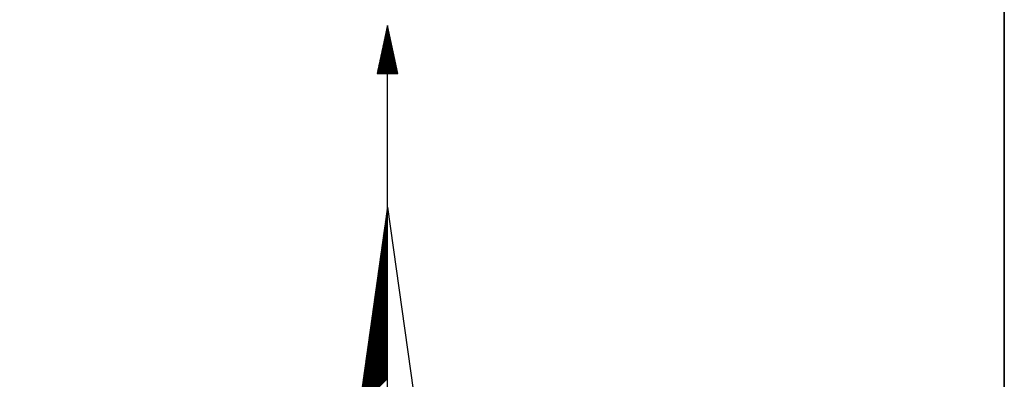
# Model space of a CAD drawing. Header units: metres. Extents: x 183400 to 184400, y 422200 to 427800.
# Tile 154 of 221: x 183958 to 184000, y 426178 to 426193. Entities that reach past the tile are written whole.
import ezdxf

# ---------------------------------------------------------------- set-up
doc = ezdxf.new("R2010")
doc.units = ezdxf.units.M
for name, color, linetype in [('N_MK2', 7, 'Continuous'), ('방위표', 7, 'Continuous'), ('일람표', 7, 'Continuous')]:
    doc.layers.add(name, color=color, linetype=linetype)

# ---------------------------------------------------------------- blocks, each defined once
blk = doc.blocks.new('N_MK2')
at = {"layer": '방위표', "color": 7, "linetype": 'Continuous'}
for points in [[(-3.123, 173.598), (3.123, 173.598), (0, 188.23)], [(-106.029, 0), (-33.696, -13.958), (0, 0), (-53.049, -53.048), (-13.958, -33.696), (0, 0), (0, -106.029), (13.958, -33.696), (0, 0), (53.048, -53.049), (33.696, -13.958), (0, 0), (106.028, 0), (33.696, 13.958), (0, 0), (53.049, 53.049), (13.958, 33.696), (0, 0), (0, 133.028), (-13.958, 33.696), (0, 0), (-53.049, 53.049), (-33.696, 13.958), (0, 0)]]:
    blk.add_lwpolyline(points, close=True, dxfattribs=at)
for points in [[(-0.962, 183.721), (0.624, 185.307)], [(-0.886, 184.08), (0.574, 185.54)], [(-0.809, 184.44), (0.524, 185.773)], [(-0.732, 184.8), (0.475, 186.006)], [(-0.655, 185.159), (0.425, 186.239)], [(-0.579, 185.519), (0.375, 186.473)], [(-0.502, 185.878), (0.325, 186.706)], [(-0.425, 186.238), (0.276, 186.939)], [(-0.348, 186.597), (0.226, 187.172)], [(-0.272, 186.957), (0.176, 187.405)], [(-0.195, 187.317), (0.126, 187.638)], [(-0.118, 187.676), (0.077, 187.871)], [(-0.041, 188.036), (0.027, 188.104)], [(-1.96, 179.046), (1.271, 182.277)], [(-1.883, 179.406), (1.221, 182.51)], [(-1.807, 179.765), (1.171, 182.743)], [(-1.73, 180.125), (1.121, 182.976)], [(-1.653, 180.484), (1.072, 183.209)], [(-1.576, 180.844), (1.022, 183.442)], [(-1.5, 181.204), (0.972, 183.675)], [(-1.423, 181.563), (0.922, 183.908)], [(-1.346, 181.923), (0.873, 184.142)], [(-1.269, 182.282), (0.823, 184.375)], [(-1.193, 182.642), (0.773, 184.608)], [(-1.116, 183.002), (0.723, 184.841)], [(-1.039, 183.361), (0.674, 185.074)], [(-2.958, 174.371), (1.917, 179.247)], [(-2.881, 174.731), (1.868, 179.48)], [(-2.804, 175.09), (1.818, 179.713)], [(-2.728, 175.45), (1.768, 179.946)], [(-2.651, 175.81), (1.718, 180.179)], [(-2.574, 176.169), (1.669, 180.412)], [(-2.497, 176.529), (1.619, 180.645)], [(-2.421, 176.888), (1.569, 180.878)], [(-2.344, 177.248), (1.519, 181.111)], [(-2.267, 177.608), (1.47, 181.344)], [(-2.19, 177.967), (1.42, 181.578)], [(-2.114, 178.327), (1.37, 181.811)], [(-2.037, 178.686), (1.32, 182.044)], [(-3.111, 173.652), (2.017, 178.78)], [(-3.035, 174.012), (1.967, 179.014)], [(-2.883, 173.598), (2.067, 178.547)], [(-2.6, 173.598), (2.116, 178.314)], [(-2.317, 173.598), (2.166, 178.081)], [(-2.034, 173.598), (2.216, 177.848)], [(-1.751, 173.598), (2.266, 177.615)], [(-1.469, 173.598), (2.315, 177.382)], [(-1.186, 173.598), (2.365, 177.149)], [(-0.903, 173.598), (2.415, 176.916)], [(-0.62, 173.598), (2.465, 176.683)], [(-0.337, 173.598), (2.514, 176.45)], [(-0.054, 173.598), (2.564, 176.216)], [(0, 133.028), (0, 173.598)], [(0.229, 173.598), (2.614, 175.983)], [(0.511, 173.598), (2.664, 175.75)], [(0.794, 173.598), (2.713, 175.517)], [(1.077, 173.598), (2.763, 175.284)], [(1.36, 173.598), (2.813, 175.051)], [(1.643, 173.598), (2.863, 174.818)], [(1.926, 173.598), (2.912, 174.585)], [(2.208, 173.598), (2.962, 174.352)], [(2.491, 173.598), (3.012, 174.119)], [(2.774, 173.598), (3.062, 173.885)], [(3.057, 173.598), (3.111, 173.652)], [(-0.265, 131.145), (0, 131.409)], [(-0.218, 131.474), (0, 131.692)], [(-0.172, 131.803), (0, 131.975)], [(-0.126, 132.132), (0, 132.258)], [(-0.08, 132.461), (0, 132.541)], [(-0.033, 132.79), (0, 132.823)], [(0, 133.028), (13.958, 33.696)], [(-0.727, 127.854), (0, 128.581)], [(-0.681, 128.183), (0, 128.864)], [(-0.635, 128.512), (0, 129.146)], [(-0.588, 128.841), (0, 129.429)], [(-0.542, 129.17), (0, 129.712)], [(-0.496, 129.499), (0, 129.995)], [(-0.45, 129.828), (0, 130.278)], [(-0.403, 130.157), (0, 130.561)], [(-0.357, 130.486), (0, 130.844)], [(-0.311, 130.815), (0, 131.126)], [(-1.236, 124.234), (0, 125.47)], [(-1.19, 124.563), (0, 125.752)], [(-1.143, 124.892), (0, 126.035)], [(-1.097, 125.221), (0, 126.318)], [(-1.051, 125.55), (0, 126.601)], [(-1.005, 125.879), (0, 126.884)], [(-0.958, 126.208), (0, 127.167)], [(-0.912, 126.537), (0, 127.449)], [(-0.866, 126.866), (0, 127.732)], [(-0.82, 127.196), (0, 128.015)], [(-0.773, 127.525), (0, 128.298)], [(-1.698, 120.943), (0, 122.641)], [(-1.652, 121.272), (0, 122.924)], [(-1.606, 121.601), (0, 123.207)], [(-1.559, 121.93), (0, 123.49)], [(-1.513, 122.259), (0, 123.772)], [(-1.467, 122.588), (0, 124.055)], [(-1.421, 122.917), (0, 124.338)], [(-1.374, 123.247), (0, 124.621)], [(-1.328, 123.576), (0, 124.904)], [(-1.282, 123.905), (0, 125.187)], [(-2.207, 117.323), (0, 119.53)], [(-2.161, 117.652), (0, 119.813)], [(-2.114, 117.981), (0, 120.095)], [(-2.068, 118.31), (0, 120.378)], [(-2.022, 118.639), (0, 120.661)], [(-1.976, 118.968), (0, 120.944)], [(-1.929, 119.297), (0, 121.227)], [(-1.883, 119.627), (0, 121.51)], [(-1.837, 119.956), (0, 121.793)], [(-1.791, 120.285), (0, 122.075)], [(-1.744, 120.614), (0, 122.358)], [(-2.669, 114.032), (0, 116.701)], [(-2.623, 114.361), (0, 116.984)], [(-2.577, 114.69), (0, 117.267)], [(-2.531, 115.019), (0, 117.55)], [(-2.484, 115.348), (0, 117.833)], [(-2.438, 115.678), (0, 118.116)], [(-2.392, 116.007), (0, 118.398)], [(-2.346, 116.336), (0, 118.681)], [(-2.299, 116.665), (0, 118.964)], [(-2.253, 116.994), (0, 119.247)], [(-3.178, 110.412), (0, 113.59)], [(-3.132, 110.741), (0, 113.873)], [(-3.085, 111.07), (0, 114.156)], [(-3.039, 111.399), (0, 114.439)], [(-2.993, 111.728), (0, 114.721)], [(-2.947, 112.058), (0, 115.004)], [(-2.9, 112.387), (0, 115.287)], [(-2.854, 112.716), (0, 115.57)], [(-2.808, 113.045), (0, 115.853)], [(-2.762, 113.374), (0, 116.136)], [(-2.716, 113.703), (0, 116.419)], [(-3.64, 107.121), (0, 110.762)], [(-3.594, 107.45), (0, 111.045)], [(-3.548, 107.779), (0, 111.327)], [(-3.502, 108.109), (0, 111.61)], [(-3.455, 108.438), (0, 111.893)], [(-3.409, 108.767), (0, 112.176)], [(-3.363, 109.096), (0, 112.459)], [(-3.317, 109.425), (0, 112.742)], [(-3.27, 109.754), (0, 113.024)], [(-3.224, 110.083), (0, 113.307)], [(-4.149, 103.501), (0, 107.65)], [(-4.103, 103.83), (0, 107.933)], [(-4.057, 104.16), (0, 108.216)], [(-4.01, 104.489), (0, 108.499)], [(-3.964, 104.818), (0, 108.782)], [(-3.918, 105.147), (0, 109.065)], [(-3.872, 105.476), (0, 109.347)], [(-3.825, 105.805), (0, 109.63)], [(-3.779, 106.134), (0, 109.913)], [(-3.733, 106.463), (0, 110.196)], [(-3.687, 106.792), (0, 110.479)], [(-4.658, 99.881), (0, 104.539)], [(-4.611, 100.21), (0, 104.822)], [(-4.565, 100.54), (0, 105.105)], [(-4.519, 100.869), (0, 105.388)], [(-4.473, 101.198), (0, 105.67)], [(-4.427, 101.527), (0, 105.953)], [(-4.38, 101.856), (0, 106.236)], [(-4.334, 102.185), (0, 106.519)], [(-4.288, 102.514), (0, 106.802)], [(-4.242, 102.843), (0, 107.085)], [(-4.195, 103.172), (0, 107.368)], [(-5.12, 96.591), (0, 101.711)], [(-5.074, 96.92), (0, 101.994)], [(-5.028, 97.249), (0, 102.276)], [(-4.981, 97.578), (0, 102.559)], [(-4.935, 97.907), (0, 102.842)], [(-4.889, 98.236), (0, 103.125)], [(-4.843, 98.565), (0, 103.408)], [(-4.796, 98.894), (0, 103.691)], [(-4.75, 99.223), (0, 103.973)], [(-4.704, 99.552), (0, 104.256)], [(-5.629, 92.971), (0, 98.599)], [(-5.583, 93.3), (0, 98.882)], [(-5.536, 93.629), (0, 99.165)], [(-5.49, 93.958), (0, 99.448)], [(-5.444, 94.287), (0, 99.731)], [(-5.398, 94.616), (0, 100.014)], [(-5.351, 94.945), (0, 100.296)], [(-5.305, 95.274), (0, 100.579)], [(-5.259, 95.603), (0, 100.862)], [(-5.213, 95.932), (0, 101.145)], [(-5.166, 96.261), (0, 101.428)], [(-6.091, 89.68), (0, 95.771)], [(-6.045, 90.009), (0, 96.054)], [(-5.999, 90.338), (0, 96.337)], [(-5.953, 90.667), (0, 96.619)], [(-5.906, 90.996), (0, 96.902)], [(-5.86, 91.325), (0, 97.185)], [(-5.814, 91.654), (0, 97.468)], [(-5.768, 91.983), (0, 97.751)], [(-5.721, 92.312), (0, 98.034)], [(-5.675, 92.641), (0, 98.317)], [(-6.6, 86.06), (0, 92.66)], [(-6.554, 86.389), (0, 92.943)], [(-6.507, 86.718), (0, 93.225)], [(-6.461, 87.047), (0, 93.508)], [(-6.415, 87.376), (0, 93.791)], [(-6.369, 87.705), (0, 94.074)], [(-6.322, 88.034), (0, 94.357)], [(-6.276, 88.363), (0, 94.64)], [(-6.23, 88.692), (0, 94.922)], [(-6.184, 89.022), (0, 95.205)], [(-6.137, 89.351), (0, 95.488)], [(-7.062, 82.769), (0, 89.831)], [(-7.016, 83.098), (0, 90.114)], [(-6.97, 83.427), (0, 90.397)], [(-6.924, 83.756), (0, 90.68)], [(-6.877, 84.085), (0, 90.963)], [(-6.831, 84.414), (0, 91.245)], [(-6.785, 84.743), (0, 91.528)], [(-6.739, 85.073), (0, 91.811)], [(-6.692, 85.402), (0, 92.094)], [(-6.646, 85.731), (0, 92.377)], [(-7.571, 79.149), (0, 86.72)], [(-7.525, 79.478), (0, 87.003)], [(-7.479, 79.807), (0, 87.286)], [(-7.432, 80.136), (0, 87.569)], [(-7.386, 80.465), (0, 87.851)], [(-7.34, 80.794), (0, 88.134)], [(-7.294, 81.123), (0, 88.417)], [(-7.247, 81.453), (0, 88.7)], [(-7.201, 81.782), (0, 88.983)], [(-7.155, 82.111), (0, 89.266)], [(-7.109, 82.44), (0, 89.548)], [(-8.033, 75.858), (0, 83.892)], [(-7.987, 76.187), (0, 84.174)], [(-7.941, 76.516), (0, 84.457)], [(-7.895, 76.845), (0, 84.74)], [(-7.848, 77.174), (0, 85.023)], [(-7.802, 77.504), (0, 85.306)], [(-7.756, 77.833), (0, 85.589)], [(-7.71, 78.162), (0, 85.871)], [(-7.663, 78.491), (0, 86.154)], [(-7.617, 78.82), (0, 86.437)], [(-8.496, 72.567), (0, 81.063)], [(-8.45, 72.896), (0, 81.346)], [(-8.403, 73.225), (0, 81.629)], [(-8.357, 73.555), (0, 81.912)], [(-8.311, 73.884), (0, 82.194)], [(-8.265, 74.213), (0, 82.477)], [(-8.218, 74.542), (0, 82.76)], [(-8.172, 74.871), (0, 83.043)], [(-8.126, 75.2), (0, 83.326)], [(-8.08, 75.529), (0, 83.609)]]:
    blk.add_lwpolyline(points, dxfattribs=at)

msp = doc.modelspace()

# ---------------------------------------------------------------- linework, layer by layer
at = {"layer": '일람표'}
for points in [[(183400, 425800), (184000, 425800), (184000, 426200), (183400, 426200)], [(184000, 426109.794), (183924.375, 426109.794), (183924.375, 426200), (184000, 426200)]]:
    msp.add_lwpolyline(points, close=True, dxfattribs=at)

# ---------------------------------------------------------------- block references
at = {"layer": 'N_MK2', "linetype": 'Continuous', "lineweight": 15, "xscale": 0.1399996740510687, "yscale": 0.1399996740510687, "zscale": 0.139999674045}
msp.add_blockref('N_MK2', (183973.805, 426166.673), dxfattribs=at)

doc.saveas('drawing.dxf')
